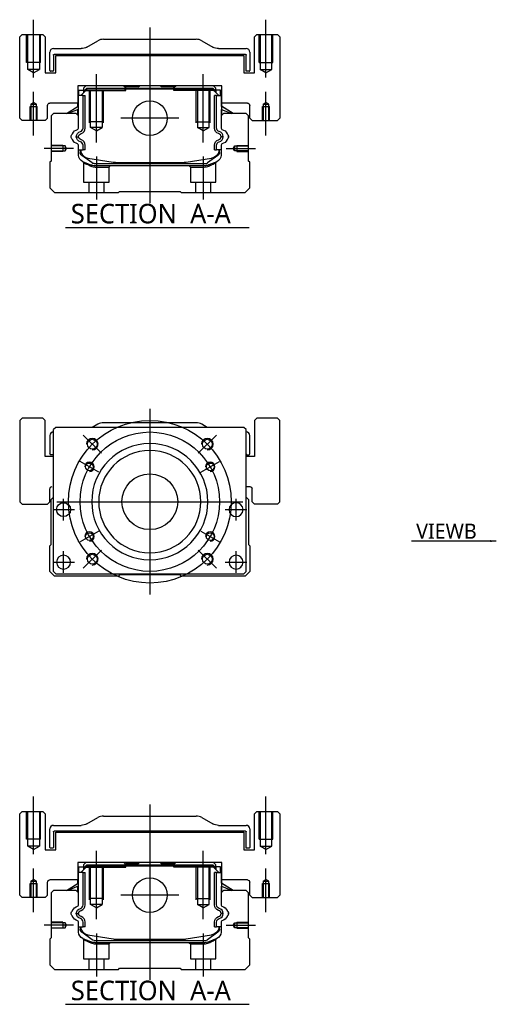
# Model space of a CAD drawing. Header units: millimetres. Extents: x -2774 to 3135, y -1571 to 860.
# Tile 25 of 39: x -1064 to -859, y -1068 to -644. Entities that reach past the tile are written whole.
import ezdxf
from ezdxf.lldxf.tags import DXFTag

# ---------------------------------------------------------------- set-up
doc = ezdxf.new("R2010")
doc.units = ezdxf.units.MM
doc.layers.get('0').update_dxf_attribs({"linetype": 'CONTINUOUS'})
doc.styles.add('CHN', font='Microsoft JhengHei.ttf')
doc.styles.add('DIM-7', font='SIMPLEX.shx', dxfattribs={"width": 0.7, "bigfont": 'chineset.shx'})
tags = doc.linetypes.add('DASHED', pattern=[25.72, 12.86, -12.86]).pattern_tags.tags
tags[6:7] = [DXFTag(74, 4), DXFTag(75, 0), DXFTag(340, '0'), DXFTag(46, 0.0), DXFTag(50, 0.0), DXFTag(44, 0.0), DXFTag(45, 0.0)]
tags[4:5] = [DXFTag(74, 4), DXFTag(75, 0), DXFTag(340, '0'), DXFTag(46, 0.0), DXFTag(50, 0.0), DXFTag(44, 0.0), DXFTag(45, 0.0)]
doc.dimstyles.new('CNS', dxfattribs={"dimtxt": 3.5, "dimasz": 2.5, "dimexe": 1, "dimexo": 1, "dimgap": 1, "dimtad": 1, "dimdsep": 46, "dimtxsty": 'DIM-7', "dimcen": 0.09, "dimclrd": 4, "dimclre": 4, "dimclrt": 1, "dimadec": 0, "dimazin": 0, "dimtfac": 1, "dimtmove": 0, "dimatfit": 3, "dimfxl": 1, "dimtvp": 0.971429, "dimtolj": 1, "dimarcsym": 0})

msp = doc.modelspace()

# ---------------------------------------------------------------- linework, layer by layer
at = {"color": 0, "ltscale": 0.2}
for p, q in [((-1058.2, -669.07), (-1058.2, -644.24)), ((-1008.2, -647.66), (-1008.2, -723.16)), ((-958.2, -669.07), (-958.2, -644.24)), ((-1031.2, -697.1), (-1031.2, -667.66)), ((-985.2, -697.1), (-985.2, -667.66)), ((-1058.2, -694.07), (-1058.2, -675.24)), ((-958.2, -694.07), (-958.2, -675.24)), ((-995.72, -686.66), (-1020.67, -686.66)), ((-1041.06, -699.66), (-1053.7, -699.66)), ((-1031.2, -703.16), (-1031.2, -721.66)), ((-985.2, -703.16), (-985.2, -721.66)), ((-975.34, -699.66), (-962.7, -699.66)), ((-1029.06, -830.83), (-1036.84, -823.06)), ((-987.34, -830.83), (-979.56, -823.06)), ((-1029.06, -872.55), (-1036.84, -880.33)), ((-987.34, -872.55), (-979.56, -880.33)), ((-1058.2, -1003.4), (-1058.2, -978.57)), ((-958.2, -1003.4), (-958.2, -978.57)), ((-1008.2, -981.99), (-1008.2, -1057.49)), ((-1031.2, -1031.43), (-1031.2, -1001.99)), ((-985.2, -1031.43), (-985.2, -1001.99)), ((-1058.2, -1028.4), (-1058.2, -1009.57)), ((-958.2, -1028.4), (-958.2, -1009.57)), ((-995.72, -1020.99), (-1020.67, -1020.99)), ((-1041.06, -1033.99), (-1053.7, -1033.99)), ((-1031.2, -1037.49), (-1031.2, -1055.99)), ((-985.2, -1037.49), (-985.2, -1055.99)), ((-975.34, -1033.99), (-962.7, -1033.99))]:
    msp.add_line(p, q, dxfattribs=at)
at = {"color": 0, "linetype": 'Continuous'}
for p, q in [((-1063.2, -650.66), (-1064.2, -651.66)), ((-1063.2, -650.66), (-1064.2, -651.66)), ((-1064.2, -686.66), (-1064.2, -651.66)), ((-1064.2, -686.66), (-1064.2, -651.66)), ((-1063.2, -650.66), (-1054.2, -650.66)), ((-1053.2, -651.66), (-1054.2, -650.66)), ((-1053.2, -651.66), (-1053.2, -667.16)), ((-962.2, -650.66), (-963.2, -651.66)), ((-962.2, -650.66), (-963.2, -651.66)), ((-963.2, -667.16), (-963.2, -651.66)), ((-963.2, -667.16), (-963.2, -651.66)), ((-962.2, -650.66), (-953.2, -650.66)), ((-952.2, -651.66), (-953.2, -650.66)), ((-952.2, -651.66), (-952.2, -686.66)), ((-1049.7, -656.66), (-1037.78, -656.66)), ((-1035.3, -656), (-1030.6, -653.32)), ((-1028.12, -652.66), (-988.28, -652.66)), ((-985.8, -653.32), (-981.1, -656)), ((-978.62, -656.66), (-966.7, -656.66)), ((-1051.2, -666.13), (-1051.2, -658.16)), ((-1049.7, -659.46), (-1049.7, -666.13)), ((-967, -659.16), (-1049.4, -659.16)), ((-1048.7, -659.66), (-967.7, -659.66)), ((-1048.7, -667.16), (-1048.7, -659.66)), ((-1048.7, -667.16), (-1048.7, -659.66)), ((-967.7, -659.66), (-967.7, -667.16)), ((-966.7, -666.43), (-966.7, -659.46)), ((-965.2, -658.16), (-965.2, -666.13)), ((-1053.2, -667.16), (-1048.7, -667.16)), ((-1050, -666.43), (-1050.9, -666.43)), ((-967.7, -667.16), (-963.2, -667.16)), ((-965.5, -666.43), (-966.7, -666.43)), ((-1039.19, -672.66), (-1039.17, -680.16)), ((-977.21, -672.66), (-1039.19, -672.66)), ((-1035.68, -672.66), (-1036.68, -673.66)), ((-1036.68, -673.66), (-1036.68, -674.51)), ((-1036.18, -674.57), (-1035.32, -673.71)), ((-1035.32, -673.71), (-981.08, -673.71)), ((-1035.22, -673.94), (-1035.32, -673.71)), ((-1019.4, -672.66), (-1018.85, -673.21)), ((-1018.85, -673.21), (-1018.5, -673.21)), ((-1013.2, -673.21), (-1018.5, -673.21)), ((-1018.5, -673.71), (-1018.5, -673.21)), ((-1013.2, -673.21), (-1012.65, -672.66)), ((-1003.75, -672.66), (-1012.65, -672.66)), ((-1003.2, -673.21), (-1003.75, -672.66)), ((-997.9, -673.21), (-1003.2, -673.21)), ((-997.9, -673.71), (-997.9, -673.21)), ((-997.9, -673.21), (-997.55, -673.21)), ((-997.55, -673.21), (-997, -672.66)), ((-997.55, -673.21), (-997, -672.66)), ((-981.18, -673.94), (-981.08, -673.71)), ((-980.22, -674.57), (-981.08, -673.71)), ((-979.72, -673.66), (-980.72, -672.66)), ((-979.72, -674.51), (-979.72, -673.66)), ((-977.23, -680.16), (-977.21, -672.66)), ((-977.22, -676.91), (-977.21, -672.66)), ((-1039.08, -676.91), (-1039.18, -676.91)), ((-1039.08, -681.56), (-1039.08, -676.91)), ((-1039.03, -676.91), (-1039.08, -676.91)), ((-1036.93, -676.91), (-1039.03, -676.91)), ((-1039.03, -676.91), (-1039.03, -684.16)), ((-1038.68, -674.51), (-1036.68, -674.51)), ((-1038.68, -676.91), (-1038.68, -674.51)), ((-1037.88, -676.91), (-1035.18, -674.21)), ((-1036.93, -690.86), (-1036.93, -676.91)), ((-1036.93, -676.91), (-1036.03, -676.91)), ((-1036.68, -674.51), (-1036.68, -675.71)), ((-1036.18, -674.66), (-1036.68, -674.66)), ((-1035.95, -674.67), (-1036.18, -674.57)), ((-1036.18, -675.21), (-1036.18, -674.57)), ((-1036.03, -690.86), (-1036.03, -676.91)), ((-1035.95, -674.67), (-1035.22, -673.94)), ((-1035.95, -674.98), (-1035.95, -674.67)), ((-1035.22, -673.94), (-981.18, -673.94)), ((-981.22, -674.21), (-1035.18, -674.21)), ((-978.52, -676.91), (-981.22, -674.21)), ((-980.45, -674.67), (-981.18, -673.94)), ((-980.45, -674.67), (-980.22, -674.57)), ((-980.45, -674.98), (-980.45, -674.67)), ((-979.47, -676.91), (-980.37, -676.91)), ((-980.37, -690.86), (-980.37, -676.91)), ((-980.22, -675.21), (-980.22, -674.57)), ((-979.72, -674.66), (-980.22, -674.66)), ((-977.72, -674.51), (-979.72, -674.51)), ((-979.72, -674.51), (-979.72, -675.71)), ((-979.47, -676.91), (-977.37, -676.91)), ((-979.47, -690.86), (-979.47, -676.91)), ((-977.72, -674.51), (-977.72, -674.51)), ((-977.72, -676.91), (-977.72, -674.51)), ((-977.72, -676.91), (-977.72, -674.51)), ((-977.37, -676.91), (-977.32, -676.91)), ((-977.37, -676.91), (-977.37, -684.16)), ((-977.32, -676.91), (-977.22, -676.91)), ((-977.32, -681.56), (-977.32, -676.91)), ((-1052.2, -686.66), (-1052.2, -681.16)), ((-1039.17, -680.16), (-1051.2, -680.16)), ((-1044.09, -684.66), (-1039.03, -681.52)), ((-1039.18, -681.62), (-1039.18, -680.16)), ((-972.31, -684.66), (-977.37, -681.52)), ((-966.2, -680.16), (-977.23, -680.16)), ((-977.22, -681.62), (-977.22, -680.16)), ((-972.31, -684.66), (-977.22, -681.62)), ((-965.2, -686.66), (-965.2, -681.16)), ((-965.2, -686.66), (-965.2, -681.16)), ((-1049.7, -684.66), (-1050.7, -685.66)), ((-1050.7, -685.66), (-1050.7, -705.11)), ((-1039.88, -684.66), (-1049.7, -684.66)), ((-1039.03, -682.86), (-1043.54, -684.66)), ((-1038.88, -685.66), (-1039.88, -684.66)), ((-1039.18, -685.36), (-1039.18, -682.92)), ((-1039.08, -685.46), (-1039.08, -682.88)), ((-1038.88, -690.98), (-1038.88, -685.66)), ((-976.52, -684.66), (-977.52, -685.66)), ((-977.52, -685.66), (-977.52, -690.98)), ((-977.37, -682.86), (-972.86, -684.66)), ((-977.32, -685.46), (-977.32, -682.88)), ((-977.22, -685.36), (-977.22, -682.92)), ((-966.7, -684.66), (-976.52, -684.66)), ((-965.7, -685.66), (-966.7, -684.66)), ((-965.7, -705.11), (-965.7, -685.66)), ((-1064.2, -686.66), (-1063.2, -687.66)), ((-1064.2, -686.66), (-1063.2, -687.66)), ((-1053.2, -687.66), (-1063.2, -687.66)), ((-1053.2, -687.66), (-1052.2, -686.66)), ((-965.2, -686.66), (-964.2, -687.66)), ((-965.2, -686.66), (-964.2, -687.66)), ((-964.2, -687.66), (-953.2, -687.66)), ((-953.2, -687.66), (-952.2, -686.66)), ((-1038.88, -702.59), (-1038.88, -698.2)), ((-1036.93, -700.31), (-1036.93, -698.31)), ((-1036.03, -700.31), (-1036.03, -698.31)), ((-980.37, -700.31), (-980.37, -698.31)), ((-979.47, -700.31), (-979.47, -698.31)), ((-977.52, -698.2), (-977.52, -702.59)), ((-1038.88, -700.31), (-1036.93, -700.31)), ((-1038.18, -700.31), (-1038.18, -701.39)), ((-1037.88, -700.31), (-1037.88, -701.36)), ((-1037.49, -702.66), (-1037.56, -702.61)), ((-1033.07, -705.87), (-1037.49, -702.66)), ((-1036.03, -700.31), (-1036.93, -700.31)), ((-978.91, -702.66), (-983.32, -705.87)), ((-980.37, -700.31), (-979.47, -700.31)), ((-977.52, -700.31), (-979.47, -700.31)), ((-978.84, -702.61), (-978.91, -702.66)), ((-978.52, -700.31), (-978.52, -701.36)), ((-978.22, -701.39), (-978.22, -700.31)), ((-1050.7, -705.11), (-1051.2, -705.61)), ((-1051.2, -705.61), (-1051.2, -716.66)), ((-1034.81, -703.79), (-1023.9, -705.53)), ((-1032.19, -706.16), (-984.21, -706.16)), ((-984.71, -707.16), (-1031.69, -707.16)), ((-1022.25, -705.66), (-994.15, -705.66)), ((-992.5, -705.53), (-981.59, -703.79)), ((-979.37, -705.36), (-982.8, -706.78)), ((-965.2, -705.61), (-965.7, -705.11)), ((-965.2, -716.66), (-965.2, -705.61)), ((-1051.2, -716.66), (-1049.2, -718.66)), ((-1049.2, -718.66), (-1021.7, -718.66)), ((-1021.7, -718.66), (-1021.2, -718.16)), ((-1021.2, -718.16), (-995.2, -718.16)), ((-995.2, -718.16), (-994.7, -718.66)), ((-994.7, -718.66), (-967.2, -718.66)), ((-967.2, -718.66), (-965.2, -716.66)), ((-1063.2, -815.69), (-1064.2, -816.69)), ((-1063.2, -815.69), (-1064.2, -816.69)), ((-1064.2, -816.69), (-1064.2, -851.69)), ((-1064.2, -816.69), (-1064.2, -851.69)), ((-1054.2, -815.69), (-1063.2, -815.69)), ((-1053.2, -816.69), (-1054.2, -815.69)), ((-1053.2, -832.19), (-1053.2, -816.69)), ((-988.28, -817.69), (-1028.12, -817.69)), ((-962.2, -815.69), (-963.2, -816.69)), ((-962.2, -815.69), (-963.2, -816.69)), ((-963.2, -816.69), (-963.2, -832.19)), ((-963.2, -816.69), (-963.2, -832.19)), ((-953.2, -815.69), (-962.2, -815.69)), ((-952.2, -816.69), (-953.2, -815.69)), ((-952.2, -851.69), (-952.2, -816.69)), ((-1048.7, -819.69), (-1049.7, -820.69)), ((-1049.7, -881.69), (-1049.7, -820.69)), ((-980.2, -819.69), (-1048.7, -819.69)), ((-1030.6, -818.35), (-1032.95, -819.69)), ((-983.45, -819.69), (-985.8, -818.35)), ((-967.7, -819.69), (-980.2, -819.69)), ((-966.7, -820.69), (-967.7, -819.69)), ((-966.7, -881.69), (-966.7, -820.69)), ((-1051.2, -823.19), (-1051.2, -831.16)), ((-965.2, -831.16), (-965.2, -823.19)), ((-1049.7, -832.19), (-1053.2, -832.19)), ((-1049.7, -831.46), (-1050.9, -831.46)), ((-963.2, -832.19), (-966.7, -832.19)), ((-966.4, -831.46), (-965.5, -831.46)), ((-1051.2, -851.69), (-1051.2, -846.19)), ((-966.7, -845.19), (-965.2, -845.19)), ((-964.2, -851.69), (-964.2, -846.19)), ((-1064.2, -851.69), (-1063.2, -852.69)), ((-1064.2, -851.69), (-1063.2, -852.69)), ((-1052.2, -852.69), (-1051.2, -851.69)), ((-1050.7, -850.69), (-1049.7, -849.69)), ((-1050.7, -870.14), (-1050.7, -850.69)), ((-966.7, -849.69), (-965.7, -850.69)), ((-965.7, -850.69), (-965.7, -870.14)), ((-964.2, -851.69), (-963.2, -852.69)), ((-953.2, -852.69), (-952.2, -851.69)), ((-1063.2, -852.69), (-1052.2, -852.69)), ((-953.2, -852.69), (-963.2, -852.69)), ((-1051.2, -870.64), (-1050.7, -870.14)), ((-1051.2, -881.69), (-1051.2, -870.64)), ((-965.7, -870.14), (-965.2, -870.64)), ((-965.2, -870.64), (-965.2, -881.69)), ((-1049.2, -883.69), (-1051.2, -881.69)), ((-1049.7, -881.69), (-1048.7, -882.69)), ((-1021.7, -883.69), (-1049.2, -883.69)), ((-1048.7, -882.69), (-967.7, -882.69)), ((-1021.2, -883.19), (-1021.7, -883.69)), ((-995.2, -883.19), (-1021.2, -883.19)), ((-994.7, -883.69), (-995.2, -883.19)), ((-967.2, -883.69), (-994.7, -883.69)), ((-967.7, -882.69), (-966.7, -881.69)), ((-965.2, -881.69), (-967.2, -883.69)), ((-1063.2, -984.99), (-1064.2, -985.99)), ((-1063.2, -984.99), (-1064.2, -985.99)), ((-1064.2, -1020.99), (-1064.2, -985.99)), ((-1064.2, -1020.99), (-1064.2, -985.99)), ((-1063.2, -984.99), (-1054.2, -984.99)), ((-1053.2, -985.99), (-1054.2, -984.99)), ((-1053.2, -985.99), (-1053.2, -1001.49)), ((-1028.12, -986.99), (-988.28, -986.99)), ((-962.2, -984.99), (-963.2, -985.99)), ((-962.2, -984.99), (-963.2, -985.99)), ((-963.2, -1001.49), (-963.2, -985.99)), ((-963.2, -1001.49), (-963.2, -985.99)), ((-962.2, -984.99), (-953.2, -984.99)), ((-952.2, -985.99), (-953.2, -984.99)), ((-952.2, -985.99), (-952.2, -1020.99)), ((-1049.7, -990.99), (-1037.78, -990.99)), ((-1035.3, -990.33), (-1030.6, -987.65)), ((-985.8, -987.65), (-981.1, -990.33)), ((-978.62, -990.99), (-966.7, -990.99)), ((-1051.2, -1000.46), (-1051.2, -992.49)), ((-1049.7, -993.79), (-1049.7, -1000.46)), ((-967, -993.49), (-1049.4, -993.49)), ((-1048.7, -993.99), (-967.7, -993.99)), ((-1048.7, -1001.49), (-1048.7, -993.99)), ((-1048.7, -1001.49), (-1048.7, -993.99)), ((-967.7, -993.99), (-967.7, -1001.49)), ((-966.7, -1000.76), (-966.7, -993.79)), ((-965.2, -992.49), (-965.2, -1000.46)), ((-1053.2, -1001.49), (-1048.7, -1001.49)), ((-1050, -1000.76), (-1050.9, -1000.76)), ((-967.7, -1001.49), (-963.2, -1001.49)), ((-965.5, -1000.76), (-966.7, -1000.76)), ((-1039.19, -1006.99), (-1039.17, -1014.49)), ((-977.21, -1006.99), (-1039.19, -1006.99)), ((-1037.88, -1011.24), (-1035.18, -1008.54)), ((-1035.68, -1006.99), (-1036.68, -1007.99)), ((-1036.68, -1007.99), (-1036.68, -1008.84)), ((-1036.18, -1008.9), (-1035.32, -1008.04)), ((-1035.95, -1009), (-1035.22, -1008.27)), ((-1035.32, -1008.04), (-981.08, -1008.04)), ((-1035.22, -1008.27), (-1035.32, -1008.04)), ((-1035.22, -1008.27), (-981.18, -1008.27)), ((-981.22, -1008.54), (-1035.18, -1008.54)), ((-1019.4, -1006.99), (-1018.85, -1007.54)), ((-1018.85, -1007.54), (-1018.5, -1007.54)), ((-1013.2, -1007.54), (-1018.5, -1007.54)), ((-1018.5, -1008.04), (-1018.5, -1007.54)), ((-1013.2, -1007.54), (-1012.65, -1006.99)), ((-1003.75, -1006.99), (-1012.65, -1006.99)), ((-1003.2, -1007.54), (-1003.75, -1006.99)), ((-997.9, -1007.54), (-1003.2, -1007.54)), ((-997.9, -1008.04), (-997.9, -1007.54)), ((-997.9, -1007.54), (-997.55, -1007.54)), ((-997.55, -1007.54), (-997, -1006.99)), ((-997.55, -1007.54), (-997, -1006.99)), ((-978.52, -1011.24), (-981.22, -1008.54)), ((-981.18, -1008.27), (-981.08, -1008.04)), ((-980.45, -1009), (-981.18, -1008.27)), ((-980.22, -1008.9), (-981.08, -1008.04)), ((-979.72, -1007.99), (-980.72, -1006.99)), ((-979.72, -1008.84), (-979.72, -1007.99)), ((-977.23, -1014.49), (-977.21, -1006.99)), ((-977.22, -1011.24), (-977.21, -1006.99)), ((-1039.08, -1011.24), (-1039.18, -1011.24)), ((-1039.08, -1015.88), (-1039.08, -1011.24)), ((-1039.03, -1011.24), (-1039.08, -1011.24)), ((-1036.93, -1011.24), (-1039.03, -1011.24)), ((-1039.03, -1011.24), (-1039.03, -1018.49)), ((-1038.68, -1008.84), (-1036.68, -1008.84)), ((-1038.68, -1011.24), (-1038.68, -1008.84)), ((-1036.93, -1025.19), (-1036.93, -1011.24)), ((-1036.93, -1011.24), (-1036.03, -1011.24)), ((-1036.68, -1008.84), (-1036.68, -1010.04)), ((-1036.18, -1008.99), (-1036.68, -1008.99)), ((-1035.95, -1009), (-1036.18, -1008.9)), ((-1036.18, -1009.54), (-1036.18, -1008.9)), ((-1036.03, -1025.19), (-1036.03, -1011.24)), ((-1035.95, -1009.31), (-1035.95, -1009)), ((-980.45, -1009), (-980.22, -1008.9)), ((-980.45, -1009.31), (-980.45, -1009)), ((-979.47, -1011.24), (-980.37, -1011.24)), ((-980.37, -1025.19), (-980.37, -1011.24)), ((-980.22, -1009.54), (-980.22, -1008.9)), ((-979.72, -1008.99), (-980.22, -1008.99)), ((-977.72, -1008.84), (-979.72, -1008.84)), ((-979.72, -1008.84), (-979.72, -1010.04)), ((-979.47, -1011.24), (-977.37, -1011.24)), ((-979.47, -1025.19), (-979.47, -1011.24)), ((-977.72, -1008.84), (-977.72, -1008.84)), ((-977.72, -1011.24), (-977.72, -1008.84)), ((-977.72, -1011.24), (-977.72, -1008.84)), ((-977.37, -1011.24), (-977.32, -1011.24)), ((-977.37, -1011.24), (-977.37, -1018.49)), ((-977.32, -1011.24), (-977.22, -1011.24)), ((-977.32, -1015.88), (-977.32, -1011.24)), ((-1052.2, -1020.99), (-1052.2, -1015.49)), ((-1039.17, -1014.49), (-1051.2, -1014.49)), ((-1044.09, -1018.99), (-1039.03, -1015.85)), ((-1039.18, -1015.95), (-1039.18, -1014.49)), ((-972.31, -1018.99), (-977.37, -1015.85)), ((-966.2, -1014.49), (-977.23, -1014.49)), ((-977.22, -1015.95), (-977.22, -1014.49)), ((-972.31, -1018.99), (-977.22, -1015.95)), ((-965.2, -1020.99), (-965.2, -1015.49)), ((-965.2, -1020.99), (-965.2, -1015.49)), ((-1064.2, -1020.99), (-1063.2, -1021.99)), ((-1064.2, -1020.99), (-1063.2, -1021.99)), ((-1053.2, -1021.99), (-1052.2, -1020.99)), ((-1049.7, -1018.99), (-1050.7, -1019.99)), ((-1050.7, -1019.99), (-1050.7, -1039.44)), ((-1039.88, -1018.99), (-1049.7, -1018.99)), ((-1039.03, -1017.19), (-1043.54, -1018.99)), ((-1038.88, -1019.99), (-1039.88, -1018.99)), ((-1039.18, -1019.69), (-1039.18, -1017.25)), ((-1039.08, -1019.79), (-1039.08, -1017.21)), ((-1038.88, -1025.3), (-1038.88, -1019.99)), ((-976.52, -1018.99), (-977.52, -1019.99)), ((-977.52, -1019.99), (-977.52, -1025.3)), ((-977.37, -1017.19), (-972.86, -1018.99)), ((-977.32, -1019.79), (-977.32, -1017.21)), ((-977.22, -1019.69), (-977.22, -1017.25)), ((-966.7, -1018.99), (-976.52, -1018.99)), ((-965.7, -1019.99), (-966.7, -1018.99)), ((-965.7, -1039.44), (-965.7, -1019.99)), ((-965.2, -1020.99), (-964.2, -1021.99)), ((-965.2, -1020.99), (-964.2, -1021.99)), ((-953.2, -1021.99), (-952.2, -1020.99)), ((-1053.2, -1021.99), (-1063.2, -1021.99)), ((-964.2, -1021.99), (-953.2, -1021.99)), ((-1038.88, -1036.92), (-1038.88, -1032.53)), ((-1036.93, -1034.64), (-1036.93, -1032.64)), ((-1036.03, -1034.64), (-1036.03, -1032.64)), ((-980.37, -1034.64), (-980.37, -1032.64)), ((-979.47, -1034.64), (-979.47, -1032.64)), ((-977.52, -1032.53), (-977.52, -1036.92)), ((-1038.88, -1034.64), (-1036.93, -1034.64)), ((-1038.18, -1034.64), (-1038.18, -1035.72)), ((-1037.88, -1034.64), (-1037.88, -1035.69)), ((-1037.49, -1036.99), (-1037.56, -1036.94)), ((-1033.07, -1040.2), (-1037.49, -1036.99)), ((-1036.03, -1034.64), (-1036.93, -1034.64)), ((-1034.81, -1038.12), (-1023.9, -1039.86)), ((-992.5, -1039.86), (-981.59, -1038.12)), ((-978.91, -1036.99), (-983.32, -1040.2)), ((-980.37, -1034.64), (-979.47, -1034.64)), ((-977.52, -1034.64), (-979.47, -1034.64)), ((-978.84, -1036.94), (-978.91, -1036.99)), ((-978.52, -1034.64), (-978.52, -1035.69)), ((-978.22, -1035.72), (-978.22, -1034.64)), ((-1050.7, -1039.44), (-1051.2, -1039.94)), ((-1051.2, -1039.94), (-1051.2, -1050.99)), ((-1032.19, -1040.49), (-984.21, -1040.49)), ((-984.71, -1041.49), (-1031.69, -1041.49)), ((-1022.25, -1039.99), (-994.15, -1039.99)), ((-979.37, -1039.69), (-982.8, -1041.11)), ((-965.2, -1039.94), (-965.7, -1039.44)), ((-965.2, -1050.99), (-965.2, -1039.94)), ((-1051.2, -1050.99), (-1049.2, -1052.99)), ((-1049.2, -1052.99), (-1021.7, -1052.99)), ((-1021.7, -1052.99), (-1021.2, -1052.49)), ((-1021.2, -1052.49), (-995.2, -1052.49)), ((-995.2, -1052.49), (-994.7, -1052.99)), ((-994.7, -1052.99), (-967.2, -1052.99)), ((-967.2, -1052.99), (-965.2, -1050.99))]:
    msp.add_line(p, q, dxfattribs=at)
at = {"color": 0, "linetype": 'DASHED', "ltscale": 0.08}
for p, q in [((-1061.2, -662.66), (-1061.2, -650.66)), ((-1060.7, -662.66), (-1060.7, -650.66)), ((-1060.7, -665.66), (-1060.7, -650.66)), ((-1055.7, -650.66), (-1055.7, -662.66)), ((-1055.7, -650.66), (-1055.7, -665.66)), ((-1055.2, -662.66), (-1055.2, -650.66)), ((-961.2, -662.66), (-961.2, -650.66)), ((-960.7, -650.66), (-960.7, -662.66)), ((-960.7, -650.66), (-960.7, -665.66)), ((-955.7, -662.66), (-955.7, -650.66)), ((-955.7, -665.66), (-955.7, -650.66)), ((-955.2, -662.66), (-955.2, -650.66)), ((-1055.2, -662.66), (-1061.2, -662.66)), ((-961.2, -662.66), (-955.2, -662.66)), ((-1055.7, -665.66), (-1060.7, -665.66)), ((-1058.2, -667.1), (-1060.7, -665.66)), ((-1058.2, -667.1), (-1055.7, -665.66)), ((-960.7, -665.66), (-955.7, -665.66)), ((-958.2, -667.1), (-960.7, -665.66)), ((-958.2, -667.1), (-955.7, -665.66)), ((-1059.7, -681.66), (-1056.7, -681.66)), ((-1059.7, -687.66), (-1059.7, -681.66)), ((-1059.45, -680.66), (-1058.2, -679.94)), ((-1059.45, -680.66), (-1059.45, -687.66)), ((-1059.45, -680.66), (-1059.45, -680.66)), ((-1059.45, -680.66), (-1056.95, -680.66)), ((-1059.45, -681.66), (-1059.45, -687.66)), ((-1056.95, -680.66), (-1058.2, -679.94)), ((-1056.95, -687.66), (-1056.95, -680.66)), ((-1056.95, -687.66), (-1056.95, -681.66)), ((-1056.7, -687.66), (-1056.7, -681.66)), ((-959.7, -681.66), (-956.7, -681.66)), ((-959.7, -687.66), (-959.7, -681.66)), ((-959.45, -680.66), (-958.2, -679.94)), ((-959.45, -680.66), (-959.45, -687.66)), ((-959.45, -680.66), (-959.45, -680.66)), ((-959.45, -680.66), (-956.95, -680.66)), ((-959.45, -681.66), (-959.45, -687.66)), ((-956.95, -680.66), (-958.2, -679.94)), ((-956.95, -687.66), (-956.95, -680.66)), ((-956.95, -687.66), (-956.95, -681.66)), ((-956.7, -687.66), (-956.7, -681.66)), ((-1061.2, -996.99), (-1061.2, -984.99)), ((-1060.7, -996.99), (-1060.7, -984.99)), ((-1060.7, -999.99), (-1060.7, -984.99)), ((-1055.7, -984.99), (-1055.7, -996.99)), ((-1055.7, -984.99), (-1055.7, -999.99)), ((-1055.2, -996.99), (-1055.2, -984.99)), ((-961.2, -996.99), (-961.2, -984.99)), ((-960.7, -984.99), (-960.7, -996.99)), ((-960.7, -984.99), (-960.7, -999.99)), ((-955.7, -996.99), (-955.7, -984.99)), ((-955.7, -999.99), (-955.7, -984.99)), ((-955.2, -996.99), (-955.2, -984.99)), ((-1055.2, -996.99), (-1061.2, -996.99)), ((-1055.7, -999.99), (-1060.7, -999.99)), ((-1058.2, -1001.43), (-1060.7, -999.99)), ((-1058.2, -1001.43), (-1055.7, -999.99)), ((-961.2, -996.99), (-955.2, -996.99)), ((-960.7, -999.99), (-955.7, -999.99)), ((-958.2, -1001.43), (-960.7, -999.99)), ((-958.2, -1001.43), (-955.7, -999.99)), ((-1059.7, -1015.99), (-1056.7, -1015.99)), ((-1059.7, -1021.99), (-1059.7, -1015.99)), ((-1059.45, -1014.99), (-1058.2, -1014.26)), ((-1059.45, -1014.99), (-1059.45, -1021.99)), ((-1059.45, -1014.99), (-1059.45, -1014.99)), ((-1059.45, -1014.99), (-1056.95, -1014.99)), ((-1059.45, -1015.99), (-1059.45, -1021.99)), ((-1056.95, -1014.99), (-1058.2, -1014.26)), ((-1056.95, -1021.99), (-1056.95, -1014.99)), ((-1056.95, -1021.99), (-1056.95, -1015.99)), ((-1056.7, -1021.99), (-1056.7, -1015.99)), ((-959.7, -1015.99), (-956.7, -1015.99)), ((-959.7, -1021.99), (-959.7, -1015.99)), ((-959.45, -1014.99), (-958.2, -1014.26)), ((-959.45, -1014.99), (-959.45, -1021.99)), ((-959.45, -1014.99), (-959.45, -1014.99)), ((-959.45, -1014.99), (-956.95, -1014.99)), ((-959.45, -1015.99), (-959.45, -1021.99)), ((-956.95, -1014.99), (-958.2, -1014.26)), ((-956.95, -1021.99), (-956.95, -1014.99)), ((-956.95, -1021.99), (-956.95, -1015.99)), ((-956.7, -1021.99), (-956.7, -1015.99))]:
    msp.add_line(p, q, dxfattribs=at)
at = {"color": 0, "linetype": 'DASHED'}
for p, q in [((-1019.4, -672.66), (-1018.85, -673.21)), ((-1018.85, -674.66), (-1018.85, -673.21)), ((-1018.5, -674.66), (-1018.5, -673.71)), ((-997.55, -673.21), (-997.9, -673.21)), ((-997.9, -674.66), (-997.9, -673.71)), ((-997.55, -674.66), (-997.55, -673.21)), ((-1036.18, -674.66), (-1018.5, -674.66)), ((-980.22, -674.66), (-997.9, -674.66)), ((-978.92, -674.71), (-978.92, -674.71)), ((-977.22, -676.91), (-977.22, -676.91)), ((-977.15, -681.66), (-977.15, -681.66)), ((-1031.65, -707.66), (-1025.7, -707.66)), ((-1025.7, -707.66), (-1025.2, -707.16)), ((-991.25, -707.16), (-990.75, -707.66)), ((-990.75, -707.66), (-984.76, -707.66)), ((-1053.2, -816.69), (-1054.2, -815.69)), ((-1053.2, -832.19), (-1053.2, -816.69)), ((-952.2, -816.69), (-953.2, -815.69)), ((-952.2, -851.69), (-952.2, -816.69)), ((-1051.2, -851.69), (-1051.2, -846.19)), ((-1052.2, -852.69), (-1051.2, -851.69)), ((-953.2, -852.69), (-952.2, -851.69)), ((-1019.4, -1006.99), (-1018.85, -1007.54)), ((-1018.85, -1008.99), (-1018.85, -1007.54)), ((-1018.5, -1008.99), (-1018.5, -1008.04)), ((-997.55, -1007.54), (-997.9, -1007.54)), ((-997.9, -1008.99), (-997.9, -1008.04)), ((-997.55, -1008.99), (-997.55, -1007.54)), ((-1036.18, -1008.99), (-1018.5, -1008.99)), ((-980.22, -1008.99), (-997.9, -1008.99)), ((-978.92, -1009.04), (-978.92, -1009.04)), ((-977.22, -1011.24), (-977.22, -1011.24)), ((-977.15, -1015.99), (-977.15, -1015.99)), ((-1031.65, -1041.99), (-1025.7, -1041.99)), ((-1025.7, -1041.99), (-1025.2, -1041.49)), ((-991.25, -1041.49), (-990.75, -1041.99)), ((-990.75, -1041.99), (-984.76, -1041.99))]:
    msp.add_line(p, q, dxfattribs=at)
at = {"color": 0, "linetype": 'DASHED', "ltscale": 0.1}
for p, q in [((-1034.2, -688.66), (-1034.2, -674.66)), ((-1033.7, -690.66), (-1033.7, -674.66)), ((-1028.7, -674.66), (-1028.7, -690.66)), ((-1028.2, -688.66), (-1028.2, -674.66)), ((-988.2, -688.66), (-988.2, -674.66)), ((-987.7, -674.66), (-987.7, -690.66)), ((-982.7, -690.66), (-982.7, -674.66)), ((-982.2, -688.66), (-982.2, -674.66)), ((-1028.2, -688.21), (-1034.2, -688.21)), ((-1028.7, -690.66), (-1033.7, -690.66)), ((-1031.2, -692.1), (-1033.7, -690.66)), ((-1031.2, -692.1), (-1028.7, -690.66)), ((-988.2, -688.21), (-982.2, -688.21)), ((-987.7, -690.66), (-982.7, -690.66)), ((-985.2, -692.1), (-987.7, -690.66)), ((-985.2, -692.1), (-982.7, -690.66)), ((-1045.7, -698.36), (-1050.7, -698.36)), ((-1044.7, -698.58), (-1050.7, -698.58)), ((-1045.7, -698.36), (-1045.7, -700.96)), ((-1044.06, -699.66), (-1044.7, -698.58)), ((-1044.7, -698.58), (-1044.7, -700.73)), ((-972.34, -699.66), (-971.7, -698.58)), ((-971.7, -698.58), (-965.7, -698.58)), ((-971.7, -698.58), (-971.7, -700.73)), ((-970.7, -698.36), (-970.7, -700.96)), ((-970.7, -698.36), (-965.7, -698.36)), ((-1050.7, -700.73), (-1044.7, -700.73)), ((-1045.7, -700.96), (-1050.7, -700.96)), ((-1044.7, -700.73), (-1044.06, -699.66)), ((-971.7, -700.73), (-972.34, -699.66)), ((-965.7, -700.73), (-971.7, -700.73)), ((-970.7, -700.96), (-965.7, -700.96)), ((-1036.7, -705.83), (-1036.7, -714.16)), ((-1025.7, -714.16), (-1025.7, -707.66)), ((-990.75, -707.66), (-990.75, -714.16)), ((-979.75, -714.16), (-979.75, -705.85)), ((-1036.7, -714.16), (-1025.7, -714.16)), ((-1034.5, -714.16), (-1034.5, -718.66)), ((-1027.9, -718.66), (-1027.9, -714.16)), ((-990.75, -714.16), (-979.75, -714.16)), ((-988.55, -714.16), (-988.55, -718.66)), ((-981.95, -718.66), (-981.95, -714.16)), ((-1034.2, -1022.99), (-1034.2, -1008.99)), ((-1033.7, -1024.99), (-1033.7, -1008.99)), ((-1028.7, -1008.99), (-1028.7, -1024.99)), ((-1028.2, -1022.99), (-1028.2, -1008.99)), ((-988.2, -1022.99), (-988.2, -1008.99)), ((-987.7, -1008.99), (-987.7, -1024.99)), ((-982.7, -1024.99), (-982.7, -1008.99)), ((-982.2, -1022.99), (-982.2, -1008.99)), ((-1028.2, -1022.54), (-1034.2, -1022.54)), ((-1028.7, -1024.99), (-1033.7, -1024.99)), ((-1031.2, -1026.43), (-1033.7, -1024.99)), ((-1031.2, -1026.43), (-1028.7, -1024.99)), ((-988.2, -1022.54), (-982.2, -1022.54)), ((-987.7, -1024.99), (-982.7, -1024.99)), ((-985.2, -1026.43), (-987.7, -1024.99)), ((-985.2, -1026.43), (-982.7, -1024.99)), ((-1045.7, -1032.69), (-1050.7, -1032.69)), ((-1044.7, -1032.91), (-1050.7, -1032.91)), ((-1045.7, -1032.69), (-1045.7, -1035.29)), ((-1044.06, -1033.99), (-1044.7, -1032.91)), ((-1044.7, -1032.91), (-1044.7, -1035.06)), ((-972.34, -1033.99), (-971.7, -1032.91)), ((-971.7, -1032.91), (-965.7, -1032.91)), ((-971.7, -1032.91), (-971.7, -1035.06)), ((-970.7, -1032.69), (-970.7, -1035.29)), ((-970.7, -1032.69), (-965.7, -1032.69)), ((-1050.7, -1035.06), (-1044.7, -1035.06)), ((-1045.7, -1035.29), (-1050.7, -1035.29)), ((-1044.7, -1035.06), (-1044.06, -1033.99)), ((-971.7, -1035.06), (-972.34, -1033.99)), ((-965.7, -1035.06), (-971.7, -1035.06)), ((-970.7, -1035.29), (-965.7, -1035.29)), ((-1036.7, -1040.16), (-1036.7, -1048.49)), ((-1025.7, -1048.49), (-1025.7, -1041.99)), ((-990.75, -1041.99), (-990.75, -1048.49)), ((-979.75, -1048.49), (-979.75, -1040.18)), ((-1036.7, -1048.49), (-1025.7, -1048.49)), ((-1034.5, -1048.49), (-1034.5, -1052.99)), ((-1027.9, -1052.99), (-1027.9, -1048.49)), ((-990.75, -1048.49), (-979.75, -1048.49)), ((-988.55, -1048.49), (-988.55, -1052.99)), ((-981.95, -1052.99), (-981.95, -1048.49))]:
    msp.add_line(p, q, dxfattribs=at)
at = {"color": 0}
for p, q in [((-1044.43, -733.68), (-965.4, -733.68)), ((-1044.43, -1068.01), (-965.4, -1068.01))]:
    msp.add_line(p, q, dxfattribs=at)
at = {"color": 0, "ltscale": 0.3}
for p, q in [((-1008.2, -811.69), (-1008.2, -891.69)), ((-1048.2, -851.69), (-968.2, -851.69))]:
    msp.add_line(p, q, dxfattribs=at)
at = {"color": 0, "ltscale": 0.1}
for p, q in [((-1030.15, -839.02), (-1038.21, -834.37)), ((-986.25, -839.02), (-978.19, -834.37)), ((-1045.31, -859.77), (-1045.31, -850.47)), ((-971.08, -859.77), (-971.08, -850.47)), ((-1049.96, -855.12), (-1040.66, -855.12)), ((-975.73, -855.12), (-966.43, -855.12)), ((-1030.15, -864.37), (-1038.21, -869.02)), ((-986.25, -864.37), (-978.19, -869.02)), ((-1045.31, -882.34), (-1045.31, -873.04)), ((-971.08, -882.34), (-971.08, -873.04)), ((-1049.96, -877.69), (-1040.66, -877.69)), ((-975.73, -877.69), (-966.43, -877.69))]:
    msp.add_line(p, q, dxfattribs=at)
at = {"color": 0, "linetype": 'Continuous'}
for centre, radius in [((-1008.2, -686.66), 7.47), ((-1032.95, -826.94), 2.1), ((-983.45, -826.94), 2.1), ((-1034.18, -836.69), 1.65), ((-982.22, -836.69), 1.65), ((-1008.2, -851.69), 12), ((-1045.31, -855.12), 3), ((-1034.18, -866.69), 1.65), ((-982.22, -866.69), 1.65), ((-1032.95, -876.44), 2.1), ((-983.45, -876.44), 2.1), ((-1008.2, -1020.99), 7.47)]:
    msp.add_circle(centre, radius, dxfattribs=at)
at = {"color": 0, "ltscale": 0.3}
for radius in [35, 30]:
    msp.add_circle((-1008.2, -851.69), radius, dxfattribs=at)
at = {"color": 0, "linetype": 'Continuous', "extrusion": (0, 0, -1)}
for centre, radius in [((1008.2, -851.69), 25), ((1008.2, -851.69), 22), ((971.08, -855.12), 3), ((1045.31, -877.69), 3), ((971.08, -877.69), 3)]:
    msp.add_circle(centre, radius, dxfattribs=at)
at = {"color": 0, "linetype": 'Continuous'}
for centre, radius, start, end in [((-1049.7, -658.16), 1.5, 90, 180), ((-1028.12, -657.66), 5, 90, 119.7449), ((-988.28, -657.66), 5, 60.2551, 90), ((-966.7, -658.16), 1.5, 0, 90), ((-1050.9, -666.13), 0.3, 180, 270), ((-1050, -666.13), 0.3, 270, 0), ((-965.5, -666.13), 0.3, 270, 0), ((-1041.73, -693.2), 0.3, 310.437, 335.092), ((-1039.38, -690.98), 0.5, 285.1919, 0), ((-1038.53, -690.86), 1.6, 286.8095, 0), ((-1038.53, -690.86), 2.5, 286.8095, 0), ((-979.05, -694.77), 1.58, 6.5313, 73.1905), ((-979.05, -694.41), 1.58, 286.8095, 353.4687), ((-979.05, -694.77), 2.48, 4.1548, 73.1905), ((-979.05, -694.41), 2.48, 286.8095, 355.8452), ((-977.02, -690.98), 0.5, 180, 254.8081), ((-974.67, -693.2), 0.3, 204.908, 229.563), ((-1041.73, -695.98), 0.3, 24.908, 49.563), ((-1039.38, -698.2), 0.5, 0, 74.8081), ((-1038.53, -698.31), 1.6, 0, 73.1905), ((-1038.53, -698.31), 2.5, 0, 73.1905), ((-977.02, -698.2), 0.5, 105.1919, 180), ((-974.67, -695.98), 0.3, 130.437, 155.092), ((-1034.18, -699.84), 4, 202.3316, 260.9414), ((-982.22, -699.84), 4, 337.6678, 353.1681), ((-1022.25, -695.16), 10.5, 260.9414, 270), ((-994.15, -695.16), 10.5, 270, 279.0586), ((-984.21, -704.66), 1.5, 270, 306.0274), ((-1028.12, -822.69), 5, 90, 119.7449), ((-988.28, -822.69), 5, 60.2551, 90), ((-1049.7, -823.19), 1.5, 90, 180), ((-966.7, -823.19), 1.5, 0, 90), ((-966.4, -831.16), 0.3, 180, 270), ((-965.5, -831.16), 0.3, 270, 0), ((-1028.12, -991.99), 5, 90, 119.7449), ((-988.28, -991.99), 5, 60.2551, 90), ((-1049.7, -992.49), 1.5, 90, 180), ((-966.7, -992.49), 1.5, 0, 90), ((-1050.9, -1000.46), 0.3, 180, 270), ((-1050, -1000.46), 0.3, 270, 0), ((-965.5, -1000.46), 0.3, 270, 0), ((-1039.38, -1025.3), 0.5, 285.1919, 0), ((-1038.53, -1025.19), 1.6, 286.8095, 0), ((-1038.53, -1025.19), 2.5, 286.8095, 0), ((-977.02, -1025.3), 0.5, 180, 254.8081), ((-1041.73, -1027.53), 0.3, 310.437, 335.092), ((-979.05, -1029.1), 1.58, 6.5313, 73.1905), ((-979.05, -1028.74), 1.58, 286.8095, 353.4687), ((-979.05, -1029.1), 2.48, 4.1548, 73.1905), ((-979.05, -1028.74), 2.48, 286.8095, 355.8452), ((-974.67, -1027.53), 0.3, 204.908, 229.563), ((-1041.73, -1030.31), 0.3, 24.908, 49.563), ((-1039.38, -1032.53), 0.5, 0, 74.8081), ((-1038.53, -1032.64), 1.6, 0, 73.1905), ((-1038.53, -1032.64), 2.5, 0, 73.1905), ((-977.02, -1032.53), 0.5, 105.1919, 180), ((-974.67, -1030.31), 0.3, 130.437, 155.092), ((-1034.18, -1034.17), 4, 202.3316, 260.9414), ((-982.22, -1034.17), 4, 337.6678, 353.1681), ((-1022.25, -1029.49), 10.5, 260.9414, 270), ((-994.15, -1029.49), 10.5, 270, 279.0586), ((-984.21, -1038.99), 1.5, 270, 306.0274)]:
    msp.add_arc(centre, radius, start, end, dxfattribs=at)
at = {"color": 0, "linetype": 'Continuous', "extrusion": (1e-16, 0, -1)}
for centre, radius, start, end in [((1037.78, -651.66), 5, 240.2551, 270), ((978.62, -651.66), 5, 270, 299.7449), ((1049.4, -659.46), 0.3, 0, 90), ((967, -659.46), 0.3, 90, 180), ((1051.2, -681.16), 1, 0, 90), ((966.2, -681.16), 1, 90, 180), ((966.2, -681.16), 1, 90, 180), ((977.87, -690.86), 2.5, 286.8095, 0), ((977.87, -690.86), 1.6, 286.8095, 0), ((977.87, -698.31), 2.5, 0, 73.1905), ((977.87, -698.31), 1.6, 0, 73.1905), ((1034.18, -699.84), 4, 337.6678, 353.1681), ((1050.9, -831.16), 0.3, 270, 0), ((1037.78, -985.99), 5, 240.2551, 270), ((978.62, -985.99), 5, 270, 299.7449), ((1049.4, -993.79), 0.3, 0, 90), ((967, -993.79), 0.3, 90, 180), ((1051.2, -1015.49), 1, 0, 90), ((966.2, -1015.49), 1, 90, 180), ((966.2, -1015.49), 1, 90, 180), ((977.87, -1025.19), 2.5, 286.8095, 0), ((977.87, -1025.19), 1.6, 286.8095, 0), ((977.87, -1032.64), 2.5, 0, 73.1905), ((977.87, -1032.64), 1.6, 0, 73.1905), ((1034.18, -1034.17), 4, 337.6678, 353.1681)]:
    msp.add_arc(centre, radius, start, end, dxfattribs=at)
at = {"color": 0, "linetype": 'Continuous', "extrusion": (0, 0, -1)}
for centre, radius, start, end in [((1040.55, -694.59), 1.53, 310.437, 49.563), ((1038.35, -694.77), 3.43, 24.908, 74.8081), ((1037.35, -694.77), 2.48, 4.1548, 73.1905), ((1037.35, -694.41), 2.48, 286.8095, 355.8452), ((1037.35, -694.77), 1.58, 6.5313, 73.1905), ((1037.35, -694.41), 1.58, 286.8095, 353.4687), ((978.05, -694.77), 3.43, 105.1919, 155.092), ((975.85, -694.59), 1.53, 130.437, 229.563), ((978.05, -694.77), 3.58, 161.7181, 177.1235), ((978.05, -694.41), 3.58, 182.8765, 198.2819), ((1038.35, -694.41), 3.43, 285.1919, 335.092), ((978.05, -694.41), 3.43, 204.908, 254.8081), ((1035.88, -702.59), 3, 292.4327, 0), ((1036.68, -701.39), 1.5, 306.0274, 0), ((1034.18, -699.84), 3.77, 349.0413, 352.7469), ((982.22, -699.84), 4, 202.3316, 260.9414), ((980.52, -702.59), 3, 180, 247.5673), ((979.72, -701.39), 1.5, 180, 233.9726), ((1031.69, -702.16), 5, 270, 292.4327), ((1032.19, -704.66), 1.5, 270, 306.0274), ((984.71, -702.16), 5, 247.5673, 270), ((1050.2, -846.19), 1, 0, 90), ((965.2, -846.19), 1, 90, 180), ((1040.55, -1028.92), 1.53, 310.437, 49.563), ((1038.35, -1029.1), 3.43, 24.908, 74.8081), ((1037.35, -1029.1), 2.48, 4.1548, 73.1905), ((1037.35, -1028.74), 2.48, 286.8095, 355.8452), ((1037.35, -1029.1), 1.58, 6.5313, 73.1905), ((1037.35, -1028.74), 1.58, 286.8095, 353.4687), ((978.05, -1029.1), 3.43, 105.1919, 155.092), ((975.85, -1028.92), 1.53, 130.437, 229.563), ((978.05, -1029.1), 3.58, 161.7181, 177.1235), ((978.05, -1028.74), 3.58, 182.8765, 198.2819), ((1038.35, -1028.74), 3.43, 285.1919, 335.092), ((978.05, -1028.74), 3.43, 204.908, 254.8081), ((1035.88, -1036.92), 3, 292.4327, 0), ((1036.68, -1035.72), 1.5, 306.0274, 0), ((1034.18, -1034.17), 3.77, 349.0413, 352.7469), ((982.22, -1034.17), 4, 202.3316, 260.9414), ((980.52, -1036.92), 3, 180, 247.5673), ((979.72, -1035.72), 1.5, 180, 233.9726), ((1031.69, -1036.49), 5, 270, 292.4327), ((1032.19, -1038.99), 1.5, 270, 306.0274), ((984.71, -1036.49), 5, 247.5673, 270)]:
    msp.add_arc(centre, radius, start, end, dxfattribs=at)
at = {"color": 0}
for centre, radius in [((-1032.95, -826.94), 2.5), ((-983.45, -826.94), 2.5), ((-1034.18, -836.69), 2), ((-982.22, -836.69), 2), ((-1034.18, -866.69), 2), ((-982.22, -866.69), 2), ((-1032.95, -876.44), 2.5), ((-983.45, -876.44), 2.5)]:
    msp.add_arc(centre, radius, 270, 180, dxfattribs=at)
at = {"color": 0, "linetype": 'DASHED', "extrusion": (0, 0, -1)}
msp.add_arc((1050.2, -846.19), 1, 0, 90, dxfattribs=at)
at = {"color": 0, "linetype": 'Continuous'}
for points, degree in [([(-1039.03, -684.16), (-1039.03, -684.76)], 1), ([(-1039.03, -684.76), (-1039.03, -685.51)], 1), ([(-977.37, -684.16), (-977.37, -684.76)], 1), ([(-977.37, -684.76), (-977.37, -685.51)], 1), ([(-1039.82, -694.59), (-1039.52, -694.59), (-1039.22, -694.59), (-1038.92, -694.59)], 3), ([(-976.58, -694.59), (-976.88, -694.59), (-977.18, -694.59), (-977.48, -694.59)], 3), ([(-1039.03, -1018.49), (-1039.03, -1019.09)], 1), ([(-1039.03, -1019.09), (-1039.03, -1019.84)], 1), ([(-977.37, -1018.49), (-977.37, -1019.09)], 1), ([(-977.37, -1019.09), (-977.37, -1019.84)], 1), ([(-1039.82, -1028.92), (-1039.52, -1028.92), (-1039.22, -1028.92), (-1038.92, -1028.92)], 3), ([(-976.58, -1028.92), (-976.88, -1028.92), (-977.18, -1028.92), (-977.48, -1028.92)], 3)]:
    msp.add_open_spline(points, degree=degree, dxfattribs=at)
at = {"color": 0, "linetype": 'DASHED'}
for points in [[(-1037.01, -705.37), (-1036.7, -705.83)], [(-979.75, -705.85), (-979.44, -705.39)], [(-1037.01, -1039.7), (-1036.7, -1040.16)], [(-979.75, -1040.18), (-979.44, -1039.72)]]:
    msp.add_open_spline(points, degree=1, dxfattribs=at)
for points, degree, knots in [([(-1037.01, -705.37), (-1037.01, -705.37), (-1036.08, -705.75), (-1035.16, -706.13), (-1033.6, -706.78)], 2, [0, 0, 0, 0.5, 0.5, 1, 1, 1]), ([(-1036.7, -705.83), (-1036.7, -705.83), (-1036.7, -705.83), (-1036.23, -706.04), (-1034.92, -706.64), (-1034.04, -707.03), (-1033.57, -707.24)], 3, [0, 0, 0, 0, 0.000815, 0.486557, 0.726811, 1, 1, 1, 1]), ([(-1033.57, -707.24), (-1033.26, -707.36), (-1032.66, -707.6), (-1031.98, -707.64), (-1031.65, -707.66)], 3, [0, 0, 0, 0, 0.515943, 1, 1, 1, 1]), ([(-984.76, -707.66), (-984.42, -707.64), (-983.74, -707.6), (-983.14, -707.36), (-982.83, -707.24)], 3, [0, 0, 0, 0, 0.484584, 1, 1, 1, 1]), ([(-982.83, -707.24), (-982.52, -707.1), (-981.91, -706.83), (-981.16, -706.49), (-980.16, -706.04), (-979.75, -705.85), (-979.75, -705.85)], 3, [0, 0, 0, 0, 0.185898, 0.357233, 0.514425, 1, 1, 1, 1]), ([(-1037.01, -1039.7), (-1037.01, -1039.7), (-1036.08, -1040.08), (-1035.16, -1040.46), (-1033.6, -1041.11)], 2, [0, 0, 0, 0.5, 0.5, 1, 1, 1]), ([(-1036.7, -1040.16), (-1036.7, -1040.16), (-1036.7, -1040.16), (-1036.23, -1040.37), (-1034.92, -1040.97), (-1034.04, -1041.36), (-1033.57, -1041.57)], 3, [0, 0, 0, 0, 0.000815, 0.486557, 0.726811, 1, 1, 1, 1]), ([(-1033.57, -1041.57), (-1033.26, -1041.69), (-1032.66, -1041.93), (-1031.98, -1041.97), (-1031.65, -1041.99)], 3, [0, 0, 0, 0, 0.515943, 1, 1, 1, 1]), ([(-984.76, -1041.99), (-984.42, -1041.97), (-983.74, -1041.93), (-983.14, -1041.69), (-982.83, -1041.57)], 3, [0, 0, 0, 0, 0.484584, 1, 1, 1, 1]), ([(-982.83, -1041.57), (-982.52, -1041.43), (-981.91, -1041.15), (-981.16, -1040.82), (-980.16, -1040.37), (-979.75, -1040.18), (-979.75, -1040.18)], 3, [0, 0, 0, 0, 0.185898, 0.357233, 0.514425, 1, 1, 1, 1])]:
    msp.add_open_spline(points, degree=degree, knots=knots, dxfattribs=at)

# ---------------------------------------------------------------- texts
at = {"color": 0, "style": 'CHN'}
for s, insert, char_height, attachment_point in [('SECTION  A-A ', (-1042.19, -727.77), 8.4, 4), ('VIEWB', (-867.52, -867.63), 6.5, 9), ('SECTION  A-A ', (-1042.19, -1062.1), 8.4, 4)]:
    msp.add_mtext(s, dxfattribs=dict(at, insert=insert, char_height=char_height, attachment_point=attachment_point))

# ---------------------------------------------------------------- leaders
at = {"color": 0, "annotation_type": 0, "has_hookline": 1, "hookline_direction": 1}
msp.add_leader([(-859.08, -868.63), (-893.53, -868.63)], dimstyle='CNS', override={"dimtxt": 6.5, "dimtxsty": 'CHN'}, dxfattribs=at)

doc.saveas('drawing.dxf')
